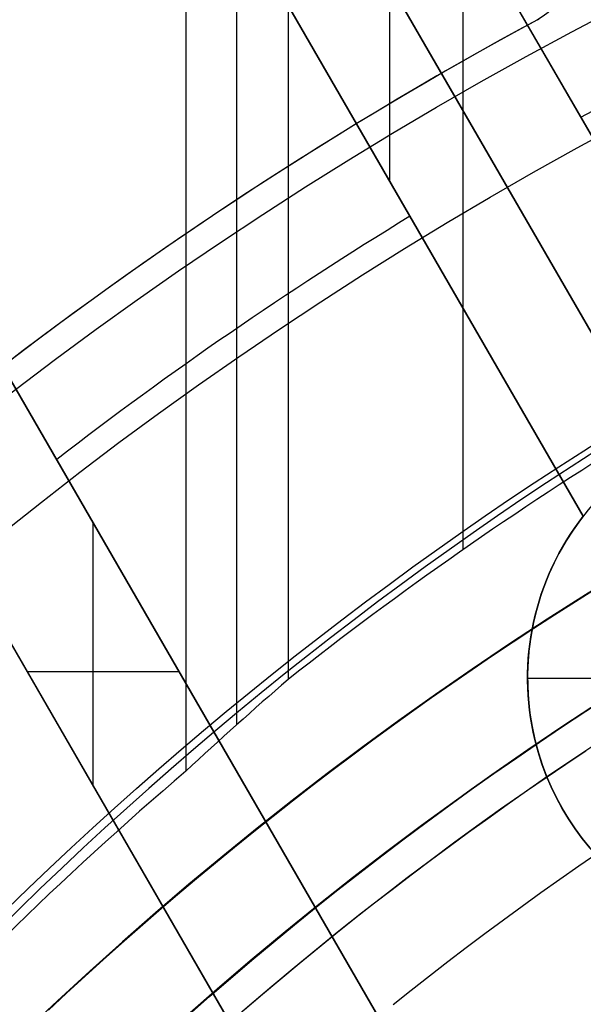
# Model space of a CAD drawing. Extents: x 19499 to 20475, y -6718 to -5871.
# Tile 32 of 60: x 19950 to 19958, y -6362 to -6347. Entities that reach past the tile are written whole.
import ezdxf

# ---------------------------------------------------------------- set-up
doc = ezdxf.new("R2010")
doc.units = 0
doc.layers.get('0').update_dxf_attribs({"linetype": 'CONTINUOUS'})
doc.layers.add('BLANCO_METALICO', color=7, linetype='CONTINUOUS')
doc.layers.add('COLOR', color=7, linetype='CONTINUOUS')

msp = doc.modelspace()

# ---------------------------------------------------------------- linework, layer by layer
for p, q in [((19952.34196950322, -5871.438871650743, 56.29548337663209), (19952.34196949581, -6358.773245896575, 56.29548337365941)), ((19953.11859074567, -6358.063042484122, 56.71842685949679), (19953.11859074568, -5871.438871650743, 56.71842685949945)), ((19953.89521199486, -5871.438871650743, 57.1413703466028), (19953.89521198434, -6357.380755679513, 57.14137034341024)), ((19956.55464979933, -6355.406475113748, 57.51170359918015), (19956.55464979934, -5871.438871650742, 57.5117035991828)), ((19961.87569657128, -6357.953856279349, 103.091743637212), (19951.37006307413, -6339.757565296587, 89.0558051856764)), ((19951.50603042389, -6339.993067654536, 88.12500292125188), (19960.93014173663, -6356.316107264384, 88.12500292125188))]:
    msp.add_line(p, q)
at = {"extrusion": (-0.2249510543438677, -1.11795451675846e-14, 0.9743700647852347)}
msp.add_lwpolyline([(6360.200023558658, 19552.36882843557), (6359.724608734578, 19552.03371077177), (6359.251445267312, 19551.69451949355), (6358.780582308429, 19551.35127798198), (6358.31206871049, 19551.00401044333), (6357.845953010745, 19550.65274190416), (6357.382283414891, 19550.29749820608), (6356.921107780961, 19549.93830600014), (6356.462473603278, 19549.5751927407), (6356.006427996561, 19549.208186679), (6355.553017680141, 19548.83731685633), (6355.102288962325, 19548.46261309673), (6354.654287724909, 19548.08410599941), (6354.209059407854, 19547.7018269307), (6353.766648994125, 19547.31580801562), (6353.327100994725, 19546.92608212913), (6352.890459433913, 19546.53268288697), (6352.456767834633, 19546.13564463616), (6352.026069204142, 19545.73500244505), (6351.598406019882, 19545.33079209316), (6351.173820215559, 19544.92305006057), (6350.752353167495, 19544.51181351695), (6350.334045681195, 19544.09712031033), (6349.918937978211, 19543.67900895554), (6349.507069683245, 19543.25751862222), (6349.098479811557, 19542.83268912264), (6348.693206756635, 19542.40456089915), (6348.291288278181, 19541.97317501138), (6347.892761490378, 19541.53857312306), (6347.497662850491, 19541.10079748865), (6347.106028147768, 19540.6598909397), (6346.717892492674, 19540.21589687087), (6346.333290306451, 19539.76885922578), (6345.952255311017, 19539.31882248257), (6345.574820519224, 19538.86583163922), (6345.20101822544, 19538.4099321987), (6344.830879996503, 19537.95117015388), (6344.464436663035, 19537.48959197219), (6344.101718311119, 19537.02524458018), (6343.742754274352, 19536.55817534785), (6343.387573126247, 19536.08843207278), (6343.036202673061, 19535.61606296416), (6342.688669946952, 19535.14111662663), (6342.345001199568, 19534.66364204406), (6342.005221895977, 19534.18368856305), (6341.669356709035, 19533.70130587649), (6341.33742951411, 19533.21654400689), (6341.009463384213, 19532.72945328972), (6340.685480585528, 19532.24008435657), (6340.365502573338, 19531.7484881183), (6340.049549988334, 19531.25471574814), (6339.737642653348, 19530.75881866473), (6339.429799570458, 19530.26084851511), (6339.1260389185, 19529.76085715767), (6338.826378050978, 19529.25889664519), (6338.530833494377, 19528.75501920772), (6338.239420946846, 19528.24927723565), (6337.952155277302, 19527.74172326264), (6337.669050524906, 19527.23240994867), (6337.390119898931, 19526.72139006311), (6337.115375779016, 19526.2087164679), (6336.844829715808, 19525.69444210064), (6336.578492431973, 19525.17861995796), (6336.31637382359, 19524.66130307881), (6336.058482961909, 19524.14254452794), (6335.804828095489, 19523.62239737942), (6335.555416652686, 19523.10091470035), (6335.310255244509, 19522.5781495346), (6335.069349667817, 19522.0541548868), (6334.832704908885, 19521.52898370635), (6334.600325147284, 19521.00268887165), (6334.372213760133, 19520.4753231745), (6334.148373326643, 19519.94693930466), (6333.928805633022, 19519.41758983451), (6333.713511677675, 19518.88732720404), (6333.502491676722, 19518.35620370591), (6333.295745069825, 19517.82427147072), (6333.093270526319, 19517.29158245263), (6332.895065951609, 19516.75818841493), (6332.701128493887, 19516.22414091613), (6332.511454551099, 19515.68949129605), (6332.326039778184, 19515.15429066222), (6332.144879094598, 19514.61858987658), (6331.967966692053, 19514.08243954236), (6331.795296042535, 19513.54588999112), (6331.626859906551, 19513.00899127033), (6331.462650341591, 19512.47179313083), (6331.302658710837, 19511.93434501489), (6331.146875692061, 19511.39669604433), (6330.995291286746, 19510.85889500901), (6330.847894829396, 19510.32099035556), (6330.70467499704, 19509.78303017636), (6330.565619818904, 19509.24506219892), (6330.430716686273, 19508.70713377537), (6330.299952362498, 19508.1692918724), (6330.173312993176, 19507.6315830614), (6330.050784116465, 19507.09405350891), (6329.932350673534, 19506.55674896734), (6329.817997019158, 19506.01971476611), (6329.70770693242, 19505.48299580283), (6329.601463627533, 19504.94663653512), (6329.499249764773, 19504.41068097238), (6329.401047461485, 19503.87517266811), (6329.306838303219, 19503.34015471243), (6329.216603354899, 19502.80566972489), (6329.130323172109, 19502.27175984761), (6329.047977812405, 19501.73846673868), (6328.969546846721, 19501.20583156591), (6328.895009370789, 19500.67389500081), (6328.824344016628, 19500.14269721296), (6328.757528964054, 19499.61227786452), (6328.694541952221, 19499.0826761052), (6328.635360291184, 19498.5539305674), (6328.579960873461, 19498.02607936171), (6328.528320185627, 19497.49916007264), (6328.480414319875, 19496.97320975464), (6328.436218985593, 19496.44826492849), (6328.39570952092, 19495.9243615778), (6328.358860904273, 19495.40153514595), (6328.325647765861, 19494.87982053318), (6328.296044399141, 19494.35925209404), (6328.270024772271, 19493.83986363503), (6328.247562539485, 19493.32168841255), (6328.228631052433, 19492.80475913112), (6328.213203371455, 19492.28910794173), (6328.201252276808, 19491.77476644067), (6328.192750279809, 19491.26176566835), (6328.187669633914, 19490.75013610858), (6328.185982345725, 19490.23990768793), (6328.187729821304, 19489.7206589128), (6328.192992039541, 19489.1999596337), (6328.201798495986, 19488.67784140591), (6328.214178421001, 19488.15433638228), (6328.23016076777, 19487.62947731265), (6328.249774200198, 19487.10329754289), (6328.273047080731, 19486.57583101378), (6328.300007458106, 19486.0471122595), (6328.330683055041, 19485.51717640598), (6328.36510125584, 19484.98605916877), (6328.403289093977, 19484.45379685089), (6328.445273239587, 19483.9204263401), (6328.491079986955, 19483.38598510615), (6328.540735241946, 19482.85051119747), (6328.594264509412, 19482.31404323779), (6328.651692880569, 19481.77662042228), (6328.713045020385, 19481.23828251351), (6328.778345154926, 19480.69906983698), (6328.847617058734, 19480.15902327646), (6328.920884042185, 19479.61818426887), (6328.998168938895, 19479.076594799), (6329.079494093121, 19478.53429739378), (6329.164881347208, 19477.99133511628), (6329.254352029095, 19477.44775155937), (6329.347926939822, 19476.90359083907), (6329.445626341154, 19476.35889758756), (6329.547469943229, 19475.81371694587), (6329.653476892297, 19475.2680945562), (6329.763665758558, 19474.72207655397), (6329.87805452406, 19474.17570955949), (6329.996660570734, 19473.62904066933), (6330.119500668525, 19473.08211744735), (6330.24659096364, 19472.53498791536), (6330.377946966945, 19471.98770054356), (6330.513583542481, 19471.44030424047), (6330.653514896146, 19470.89284834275), (6330.797754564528, 19470.34538260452), (6330.946315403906, 19469.79795718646), (6331.099209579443, 19469.25062264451), (6331.256448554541, 19468.70342991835), (6331.418043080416, 19468.15643031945), (6331.584003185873, 19467.60967551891), (6331.754338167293, 19467.06321753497), (6331.929056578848, 19466.51710872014), (6332.108166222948, 19465.97140174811), (6332.291674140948, 19465.42614960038), (6332.479586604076, 19464.8814055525), (6332.671909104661, 19464.33722316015), (6332.868646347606, 19463.79365624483), (6333.069802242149, 19463.25075887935), (6333.275379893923, 19462.70858537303), (6333.48538159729, 19462.16719025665), (6333.699808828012, 19461.62662826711), (6333.918662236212, 19461.08695433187), (6334.141941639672, 19460.54822355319), (6334.369646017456, 19460.01049119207), (6334.601773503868, 19459.47381265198), (6334.83832138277, 19458.93824346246), (6335.079286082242, 19458.40383926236), (6335.324663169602, 19457.87065578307), (6335.574447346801, 19457.33874883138), (6335.828632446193, 19456.8081742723), (6336.087211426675, 19456.27898801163), (6336.350176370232, 19455.75124597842), (6336.617518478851, 19455.22500410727), (6336.889228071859, 19454.70031832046), (6337.165294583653, 19454.17724451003), (6337.445706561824, 19453.65583851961), (6337.730451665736, 19453.13615612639), (6338.019516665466, 19452.61825302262), (6338.31288744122, 19452.10218479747), (6338.610548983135, 19451.58800691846), (6338.912485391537, 19451.07577471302), (6339.218679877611, 19450.56554334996), (6339.529114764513, 19450.05736782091), (6339.843771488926, 19449.55130292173), (6340.162630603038, 19449.04740323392), (6340.485671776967, 19448.54572310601), (6340.812873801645, 19448.04631663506), (6341.144214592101, 19447.54923764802), (6341.479671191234, 19447.05453968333), (6341.819219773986, 19446.56227597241), (6342.16283565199, 19446.07249942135), (6342.510493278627, 19445.58526259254), (6342.862166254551, 19445.10061768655), (6343.217827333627, 19444.618616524), (6343.577448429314, 19444.13931052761), (6343.941000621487, 19443.66275070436), (6344.30845416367, 19443.18898762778), (6344.679778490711, 19442.71807142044), (6345.054942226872, 19442.25005173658), (6345.433913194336, 19441.78497774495), (6345.816658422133, 19441.3228981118), (6346.203144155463, 19440.8638609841), (6346.593335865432, 19440.40791397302), (6346.987198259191, 19439.95510413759), (6347.384695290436, 19439.50547796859), (6347.785790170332, 19439.05908137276), (6348.190445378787, 19438.61595965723), (6348.598622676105, 19438.17615751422), (6349.010283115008, 19437.73971900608), (6349.42538705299, 19437.30668755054), (6349.843894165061, 19436.87710590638), (6350.265763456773, 19436.45101615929), (6350.690953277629, 19436.0284597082), (6351.119421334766, 19435.60947725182), (6351.55112470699, 19435.1941087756), (6351.986019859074, 19434.78239353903), (6352.42406265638, 19434.37437006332), (6352.865208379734, 19433.97007611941), (6353.30941174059, 19433.56954871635), (6353.756626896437, 19433.17282409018), (6354.206807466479, 19432.77993769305), (6354.659906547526, 19432.39092418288), (6355.115876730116, 19432.0058174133), (6355.574670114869, 19431.62465042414), (6356.036238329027, 19431.24745543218), (6356.500532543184, 19430.87426382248), (6356.967503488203, 19430.50510614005), (6357.437101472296, 19430.14001208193), (6357.909276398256, 19429.77901048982), (6358.383977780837, 19429.422129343), (6358.861154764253, 19429.06939575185), (6359.340756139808, 19428.72083595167), (6359.822730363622, 19428.37647529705), (6360.307025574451, 19428.03633825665), (6360.793589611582, 19427.70044840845), (6361.282370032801, 19427.3688284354)], dxfattribs=at)
at = {"extrusion": (-0.2249510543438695, -3.015203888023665e-14, 0.9743700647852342)}
msp.add_lwpolyline([(6359.442406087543, 19427.36882843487), (6358.976475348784, 19427.70615198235), (6358.51281594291, 19428.04741172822), (6358.051474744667, 19428.39258390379), (6357.592498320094, 19428.74164396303), (6357.13593291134, 19429.0945665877), (6356.681824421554, 19429.45132569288), (6356.230218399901, 19429.81189443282), (6355.781160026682, 19430.17624520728), (6355.334694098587, 19430.54434966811), (6354.890865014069, 19430.91617872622), (6354.449716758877, 19431.291702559), (6354.011292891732, 19431.67089061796), (6353.57563653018, 19432.05371163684), (6353.14279033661, 19432.44013363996), (6352.71279650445, 19432.83012395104), (6352.285696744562, 19433.22364920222), (6351.861532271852, 19433.62067534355), (6351.440343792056, 19434.02116765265), (6351.022171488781, 19434.42509074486), (6350.607055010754, 19434.83240858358), (6350.195033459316, 19435.24308449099), (6349.786145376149, 19435.65708115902), (6349.380428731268, 19436.07436066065), (6348.977920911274, 19436.49488446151), (6348.578658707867, 19436.91861343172), (6348.182678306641, 19437.34550785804), (6347.790015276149, 19437.77552745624), (6347.400704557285, 19438.20863138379), (6347.014780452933, 19438.64477825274), (6346.632276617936, 19439.0839261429), (6346.253226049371, 19439.52603261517), (6345.877661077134, 19439.97105472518), (6345.505613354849, 19440.41894903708), (6345.137113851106, 19440.8696716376), (6344.772192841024, 19441.32317815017), (6344.410879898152, 19441.77942374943), (6344.05320388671, 19442.23836317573), (6343.699192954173, 19442.69995074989), (6343.348874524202, 19443.1641403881), (6343.002275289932, 19443.63088561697), (6342.659421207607, 19444.10013958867), (6342.320337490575, 19444.57185509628), (6341.985048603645, 19445.04598458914), (6341.653578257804, 19445.52248018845), (6341.325949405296, 19446.00129370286), (6341.002184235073, 19446.4823766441), (6340.682304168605, 19446.96568024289), (6340.366329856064, 19447.45115546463), (6340.054281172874, 19447.93875302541), (6339.746177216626, 19448.42842340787), (6339.442036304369, 19448.92011687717), (6339.141875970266, 19449.41378349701), (6338.845712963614, 19449.90937314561), (6338.553563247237, 19450.40683553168), (6338.265441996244, 19450.90612021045), (6337.981363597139, 19451.40717659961), (6337.701341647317, 19451.90995399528), (6337.4253889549, 19452.41440158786), (6337.153517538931, 19452.92046847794), (6336.885738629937, 19453.42810369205), (6336.622062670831, 19453.93725619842), (6336.362499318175, 19454.44787492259), (6336.107057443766, 19454.95990876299), (6335.855745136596, 19455.47330660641), (6335.608569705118, 19455.98801734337), (6335.365537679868, 19456.50398988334), (6335.126654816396, 19457.02117316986), (6334.891926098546, 19457.53951619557), (6334.661355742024, 19458.05896801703), (6334.434947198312, 19458.57947776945), (6334.212703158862, 19459.10099468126), (6333.994625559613, 19459.62346808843), (6333.780715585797, 19460.14684744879), (6333.57097367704, 19460.67108235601), (6333.365399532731, 19461.19612255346), (6333.163992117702, 19461.72191794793), (6332.96674966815, 19462.24841862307), (6332.773669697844, 19462.77557485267), (6332.58474900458, 19463.30333711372), (6332.399983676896, 19463.83165609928), (6332.219369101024, 19464.36048273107), (6332.042899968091, 19464.88976817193), (6331.870570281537, 19465.41946383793), (6331.702373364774, 19465.94952141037), (6331.538301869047, 19466.47989284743), (6331.378347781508, 19467.01053039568), (6331.222502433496, 19467.54138660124), (6331.070756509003, 19468.07241432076), (6330.923100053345, 19468.60356673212), (6330.779522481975, 19469.13479734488), (6330.640012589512, 19469.66606001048), (6330.504558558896, 19470.19730893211), (6330.373147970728, 19470.72849867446), (6330.245767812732, 19471.25958417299), (6330.122404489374, 19471.79052074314), (6330.003043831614, 19472.32126408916), (6329.887671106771, 19472.85177031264), (6329.776271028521, 19473.38199592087), (6329.668827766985, 19473.91189783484), (6329.565324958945, 19474.44143339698), (6329.465745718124, 19474.97056037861), (6329.370072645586, 19475.49923698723), (6329.278287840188, 19476.02742187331), (6329.190372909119, 19476.55507413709), (6329.1063089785, 19477.08215333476), (6329.026076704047, 19477.60861948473), (6328.949656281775, 19478.13443307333), (6328.87702745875, 19478.65955506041), (6328.80816954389, 19479.18394688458), (6328.743061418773, 19479.70757046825), (6328.681681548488, 19480.2303882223), (6328.624007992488, 19480.75236305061), (6328.570018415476, 19481.27345835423), (6328.51969009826, 19481.79363803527), (6328.472999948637, 19482.31286650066), (6328.429924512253, 19482.83110866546), (6328.390439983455, 19483.34832995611), (6328.354522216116, 19483.86449631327), (6328.322146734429, 19484.37957419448), (6328.293288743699, 19484.89353057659), (6328.267923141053, 19485.40633295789), (6328.246024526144, 19485.91794936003), (6328.227567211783, 19486.42834832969), (6328.212525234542, 19486.93749894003), (6328.20087236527, 19487.44537079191), (6328.19258211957, 19487.95193401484), (6328.187627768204, 19488.45715926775), (6328.185982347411, 19488.96101773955), (6328.187775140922, 19489.48695627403), (6328.193174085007, 19490.0143824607), (6328.202209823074, 19490.54326349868), (6328.214912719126, 19491.07356595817), (6328.231312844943, 19491.60525578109), (6328.251439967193, 19492.1382982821), (6328.275323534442, 19492.67265814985), (6328.302992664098, 19493.2082994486), (6328.334476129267, 19493.74518562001), (6328.369802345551, 19494.28327948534), (6328.408999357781, 19494.82254324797), (6328.452094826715, 19495.36293849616), (6328.499116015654, 19495.90442620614), (6328.550089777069, 19496.44696674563), (6328.605042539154, 19496.99051987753), (6328.664000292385, 19497.53504476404), (6328.726988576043, 19498.08049997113), (6328.794032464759, 19498.62684347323), (6328.865156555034, 19499.17403265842), (6328.94038495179, 19499.72202433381), (6329.01974125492, 19500.27077473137), (6329.10324854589, 19500.82023951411), (6329.190929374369, 19501.37037378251), (6329.282805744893, 19501.92113208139), (6329.378899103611, 19502.47246840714), (6329.479230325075, 19503.02433621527), (6329.583819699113, 19503.57668842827), (6329.692686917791, 19504.12947744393), (6329.805851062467, 19504.68265514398), (6329.923330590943, 19505.23617290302), (6330.045143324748, 19505.78998159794), (6330.171306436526, 19506.34403161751), (6330.301836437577, 19506.89827287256), (6330.436749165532, 19507.45265480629), (6330.57605977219, 19508.0071264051), (6330.719782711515, 19508.56163620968), (6330.867931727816, 19509.11613232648), (6331.020519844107, 19509.67056243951), (6331.177559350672, 19510.22487382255), (6331.339061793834, 19510.77901335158), (6331.505037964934, 19511.33292751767), (6331.675497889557, 19511.88656244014), (6331.85045081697, 19512.43986388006), (6332.029905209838, 19512.99277725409), (6332.213868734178, 19513.54524764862), (6332.402348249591, 19514.09721983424), (6332.595349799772, 19514.64863828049), (6332.792878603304, 19515.19944717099), (6332.994939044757, 19515.74959041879), (6333.201534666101, 19516.29901168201), (6333.412668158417, 19516.84765437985), (6333.62834135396, 19517.39546170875), (6333.848555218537, 19517.94237665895), (6334.073309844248, 19518.4883420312), (6334.302604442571, 19519.03330045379), (6334.536437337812, 19519.57719439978), (6334.774805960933, 19520.11996620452), (6335.017706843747, 19520.66155808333), (6335.265135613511, 19521.20191214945), (6335.517086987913, 19521.74097043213), (6335.773554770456, 19522.27867489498), (6336.034531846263, 19522.81496745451), (6336.30001017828, 19523.34978999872), (6336.569980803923, 19523.88308440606), (6336.844433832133, 19524.4147925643), (6337.123358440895, 19524.94485638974), (6337.406742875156, 19525.47321784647), (6337.694574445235, 19525.99981896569), (6337.986839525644, 19526.5246018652), (6338.283523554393, 19527.047508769), (6338.584611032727, 19527.56848202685), (6338.890085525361, 19528.08746413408), (6339.199929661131, 19528.60439775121), (6339.514125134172, 19529.11922572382), (6339.832652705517, 19529.63189110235), (6340.1554922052, 19530.14233716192), (6340.482622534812, 19530.6505074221), (6340.814021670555, 19531.15634566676), (6341.14966666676, 19531.6597959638), (6341.489533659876, 19532.16080268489), (6341.833597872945, 19532.6593105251), (6342.181833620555, 19533.15526452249), (6342.534214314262, 19533.64861007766), (6342.890712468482, 19534.13929297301), (6343.251299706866, 19534.62725939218), (6343.615946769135, 19535.11245593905), (6343.984623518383, 19535.59482965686), (6344.357298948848, 19536.07432804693), (6344.733941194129, 19536.55089908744), (6345.114517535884, 19537.02449125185), (6345.498994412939, 19537.49505352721), (6345.887337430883, 19537.96253543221), (6346.279511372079, 19538.42688703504), (6346.67548020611, 19538.888058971), (6347.075207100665, 19539.34600245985), (6347.47865443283, 19539.80066932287), (6347.885783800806, 19540.25201199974), (6348.29655603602, 19540.69998356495), (6348.710931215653, 19541.14453774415), (6349.128868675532, 19541.58562892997), (6349.550327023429, 19542.02321219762), (6349.975264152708, 19542.45724332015), (6350.403637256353, 19542.88767878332), (6350.835402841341, 19543.31447580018), (6351.270516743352, 19543.73759232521), (6351.708934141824, 19544.15698706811), (6352.150609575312, 19544.57261950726), (6352.595496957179, 19544.98444990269), (6353.043549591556, 19545.39243930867), (6353.494720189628, 19545.79654958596), (6353.948960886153, 19546.19674341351), (6354.406223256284, 19546.59298429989), (6354.866458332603, 19546.98523659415), (6355.329616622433, 19547.37346549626), (6355.795648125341, 19547.7576370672), (6356.26450235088, 19548.13771823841), (6356.736128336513, 19548.51367682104), (6357.210474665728, 19548.88548151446), (6357.687489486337, 19549.25310191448), (6358.167120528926, 19549.61650852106), (6358.649315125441, 19549.97567274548), (6359.134020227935, 19550.33056691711), (6359.621182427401, 19550.68116428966), (6360.110747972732, 19551.02743904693), (6360.602662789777, 19551.36936630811), (6361.09687250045, 19551.70692213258), (6361.593322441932, 19552.04008352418), (6362.091957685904, 19552.36882843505)], dxfattribs=at)
at = {"extrusion": (-0.22495105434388, -7.42592876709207e-14, 0.9743700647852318)}
msp.add_lwpolyline([(6365.65021169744, 19427.3688284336), (6365.139662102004, 19427.67779683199), (6364.631116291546, 19427.99146154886), (6364.124634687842, 19428.30980361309), (6363.620277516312, 19428.63280297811), (6363.1181047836, 19428.96043852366), (6362.618176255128, 19429.2926880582), (6362.120551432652, 19429.62952832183), (6361.625289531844, 19429.97093498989), (6361.132449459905, 19430.31688267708), (6360.642089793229, 19430.66734494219), (6360.154268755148, 19431.02229429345), (6359.669044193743, 19431.38170219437), (6359.186473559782, 19431.74553907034), (6358.706613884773, 19432.11377431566), (6358.229521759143, 19432.48637630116), (6357.755253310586, 19432.86331238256), (6357.283864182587, 19433.2445489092), (6356.81540951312, 19433.63005123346), (6356.349943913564, 19434.01978372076), (6355.887521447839, 19434.41370976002), (6355.428195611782, 19434.81179177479), (6354.97201931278, 19435.21399123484), (6354.519044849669, 19435.62026866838), (6354.069323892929, 19436.03058367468), (6353.622907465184, 19436.4448949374), (6353.179845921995, 19436.86316023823), (6352.740188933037, 19437.2853364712), (6352.303985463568, 19437.71137965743), (6351.871283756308, 19438.14124496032), (6351.442131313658, 19438.57488670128), (6351.016574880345, 19439.01225837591), (6350.594660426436, 19439.45331267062), (6350.176433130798, 19439.89800147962), (6349.761937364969, 19440.34627592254), (6349.351216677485, 19440.79808636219), (6348.944313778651, 19441.25338242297), (6348.541270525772, 19441.71211300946), (6348.142127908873, 19442.17422632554), (6347.746926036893, 19442.63966989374), (6347.355704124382, 19443.10839057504), (6346.968500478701, 19443.58033458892), (6346.585352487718, 19444.05544753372), (6346.206296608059, 19444.53367440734), (6345.83136835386, 19445.01495962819), (6345.460602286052, 19445.49924705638), (6345.094032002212, 19445.98648001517), (6344.731690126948, 19446.47660131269), (6344.37360830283, 19446.96955326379), (6344.019817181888, 19447.4652777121), (6343.670346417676, 19447.96371605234), (6343.32522465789, 19448.46480925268), (6342.984479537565, 19448.96849787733), (6342.648137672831, 19449.47472210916), (6342.316224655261, 19449.98342177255), (6341.988765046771, 19450.49453635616), (6341.665782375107, 19451.00800503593), (6341.34729912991, 19451.52376669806), (6341.033336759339, 19452.04175996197), (6340.723915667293, 19452.5619232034), (6340.419055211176, 19453.08419457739), (6340.118773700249, 19453.60851204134), (6339.823088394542, 19454.13481337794), (6339.53201550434, 19454.66303621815), (6339.245570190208, 19455.19311806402), (6338.963766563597, 19455.72499631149), (6338.686617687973, 19456.25860827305), (6338.41413558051, 19456.7938912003), (6338.146331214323, 19457.33078230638), (6337.883214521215, 19457.86921878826), (6337.624794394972, 19458.40913784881), (6337.371078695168, 19458.9504767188), (6337.122074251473, 19459.4931726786), (6336.877786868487, 19460.03716307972), (6336.638221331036, 19460.58238536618), (6336.403381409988, 19461.1287770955), (6336.173269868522, 19461.67627595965), (6335.947888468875, 19462.22481980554), (6335.727237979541, 19462.77434665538), (6335.511318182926, 19463.32479472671), (6335.300127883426, 19463.87610245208), (6335.093664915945, 19464.42820849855), (6334.891926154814, 19464.98105178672), (6334.694907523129, 19465.5345715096), (6334.502604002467, 19466.088707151), (6334.315009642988, 19466.64339850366), (6334.132117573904, 19467.198585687), (6333.95392001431, 19467.75420916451), (6333.780408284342, 19468.31020976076), (6333.611572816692, 19468.86652867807), (6333.447403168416, 19469.42310751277), (6333.28788803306, 19469.97988827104), (6333.133015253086, 19470.53681338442), (6332.982771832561, 19471.09382572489), (6332.837143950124, 19471.6508686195), (6332.696116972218, 19472.20788586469), (6332.559675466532, 19472.76482174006), (6332.427803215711, 19473.32162102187), (6332.300483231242, 19473.87822899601), (6332.177697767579, 19474.43459147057), (6332.05942833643, 19474.99065478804), (6331.945655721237, 19475.54636583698), (6331.836359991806, 19476.10167206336), (6331.731520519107, 19476.65652148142), (6331.631115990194, 19477.2108626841), (6331.535124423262, 19477.76464485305), (6331.443523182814, 19478.31781776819), (6331.356288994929, 19478.87033181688), (6331.273397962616, 19479.42213800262), (6331.194825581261, 19479.97318795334), (6331.120546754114, 19480.52343392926), (6331.05053580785, 19481.07282883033), (6330.984766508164, 19481.62132620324), (6330.923212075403, 19482.16888024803), (6330.865845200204, 19482.71544582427), (6330.81263805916, 19483.26097845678), (6330.76356233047, 19483.80543434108), (6330.718589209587, 19484.34877034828), (6330.677689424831, 19484.89094402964), (6330.640833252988, 19485.43191362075), (6330.607990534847, 19485.97163804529), (6330.579130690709, 19486.5100769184), (6330.554222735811, 19487.04719054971), (6330.533235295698, 19487.58293994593), (6330.516136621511, 19488.11728681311), (6330.502894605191, 19488.65019355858), (6330.493476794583, 19489.18162329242), (6330.487850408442, 19489.71153982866), (6330.48598235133, 19490.23990768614), (6330.487781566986, 19490.75844860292), (6330.493200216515, 19491.27848183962), (6330.502269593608, 19491.79997387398), (6330.515020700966, 19492.32289052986), (6330.531484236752, 19492.84719697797), (6330.551690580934, 19493.3728577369), (6330.575669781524, 19493.89983667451), (6330.603451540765, 19494.42809700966), (6330.635065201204, 19494.95760131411), (6330.670539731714, 19495.48831151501), (6330.709903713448, 19496.02018889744), (6330.753185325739, 19496.55319410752), (6330.800412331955, 19497.08728715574), (6330.851612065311, 19497.62242742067), (6330.906811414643, 19498.158573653), (6330.966036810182, 19498.69568398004), (6331.029314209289, 19499.23371591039), (6331.096669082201, 19499.77262633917), (6331.168126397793, 19500.3123715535), (6331.243710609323, 19500.85290723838), (6331.323445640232, 19501.39418848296), (6331.407354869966, 19501.93616978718), (6331.495461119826, 19502.47880506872), (6331.587786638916, 19503.0220476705), (6331.684353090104, 19503.56585036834), (6331.7851815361, 19504.11016537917), (6331.890292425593, 19504.65494436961), (6331.999705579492, 19505.20013846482), (6332.113440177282, 19505.74569825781), (6332.231514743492, 19506.29157381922), (6332.353947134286, 19506.83771470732), (6332.48075452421, 19507.38406997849), (6332.611953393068, 19507.93058819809), (6332.747559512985, 19508.47721745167), (6332.887587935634, 19509.02390535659), (6333.032052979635, 19509.570599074), (6333.180968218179, 19510.11724532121), (6333.334346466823, 19510.66379038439), (6333.492199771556, 19511.21018013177), (6333.65453939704, 19511.75636002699), (6333.821375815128, 19512.30227514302), (6333.99271869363, 19512.84787017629), (6334.168576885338, 19513.39308946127), (6334.348958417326, 19513.93787698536), (6334.53387048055, 19514.48217640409), (6334.723319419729, 19515.02593105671), (6334.917310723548, 19515.56908398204), (6335.115849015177, 19516.11157793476), (6335.318938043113, 19516.65335540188), (6335.526580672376, 19517.19435861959), (6335.738778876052, 19517.73452959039), (6335.955533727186, 19518.27381010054), (6336.176845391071, 19518.81214173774), (6336.402713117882, 19519.34946590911), (6336.633135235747, 19519.88572385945), (6336.868109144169, 19520.42085668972), (6337.107631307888, 19520.95480537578), (6337.351697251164, 19521.48751078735), (6337.600301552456, 19522.01891370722), (6337.853437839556, 19522.54895485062), (6338.111098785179, 19523.07757488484), (6338.373276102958, 19523.60471444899), (6338.639960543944, 19524.13031417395), (6338.911141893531, 19524.65431470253), (6339.186808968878, 19525.17665670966), (6339.466949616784, 19525.69728092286), (6339.751550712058, 19526.21612814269), (6340.040598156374, 19526.73313926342), (6340.334076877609, 19527.24825529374), (6340.631970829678, 19527.76141737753), (6340.934262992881, 19528.27256681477), (6341.240935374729, 19528.78164508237), (6341.551969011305, 19529.28859385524), (6341.867343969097, 19529.79335502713), (6342.187039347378, 19530.2958707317), (6342.51103328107, 19530.7960833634), (6342.839302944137, 19531.29393559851), (6343.171824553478, 19531.78937041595), (6343.508573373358, 19532.28233111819), (6343.849523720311, 19532.77276135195), (6344.194648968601, 19533.26060512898), (6344.543921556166, 19533.74580684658), (6344.897312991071, 19534.22831130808), (6345.254793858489, 19534.70806374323), (6345.61633382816, 19535.18500982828), (6345.981901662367, 19535.65909570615), (6346.351465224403, 19536.13026800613), (6346.724991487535, 19536.59847386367), (6347.102446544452, 19537.06366093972), (6347.483795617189, 19537.52577744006), (6347.869003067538, 19537.98477213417), (6348.258032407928, 19538.44059437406), (6348.650846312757, 19538.89319411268), (6349.047406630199, 19539.34252192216), (6349.447674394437, 19539.78852901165), (6349.851609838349, 19540.23116724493), (6350.259172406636, 19540.67038915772), (6350.670320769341, 19541.10614797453), (6351.085012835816, 19541.5383976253), (6351.503205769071, 19541.96709276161), (6351.924856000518, 19542.39218877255), (6352.3499192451, 19542.81364180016), (6352.778350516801, 19543.23140875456), (6353.210104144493, 19543.64544732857), (6353.645133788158, 19544.05571601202), (6354.083392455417, 19544.46217410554), (6354.524832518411, 19544.86478173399), (6354.96940573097, 19545.26349985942), (6355.417063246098, 19545.65829029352), (6355.867755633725, 19546.04911570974), (6356.32143289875, 19546.4359396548), (6356.77804449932, 19546.81872655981), (6357.237539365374, 19547.1974417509), (6357.699865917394, 19547.5720514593), (6358.164972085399, 19547.94252283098), (6358.632805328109, 19548.30882393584), (6359.103312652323, 19548.67092377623), (6359.576440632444, 19549.02879229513), (6360.052135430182, 19549.3824003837), (6360.530342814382, 19549.73171988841), (6361.011008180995, 19550.07672361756), (6361.49407657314, 19550.4173853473), (6361.979492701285, 19550.7536798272), (6362.467200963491, 19551.08558278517), (6362.957145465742, 19551.41307093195), (6363.449270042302, 19551.73612196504), (6363.943518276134, 19552.05471457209), (6364.439833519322, 19552.36882843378)], dxfattribs=at)
at = {"extrusion": (-0.2249510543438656, 5.193090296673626e-14, 0.9743700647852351)}
msp.add_lwpolyline([(6365.957210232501, 19552.0150576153), (6365.443096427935, 19551.70746831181), (6364.93096886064, 19551.39512772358), (6364.420888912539, 19551.07805444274), (6363.912917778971, 19550.75626815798), (6363.40711644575, 19550.42978965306), (6362.903545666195, 19550.09864080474), (6362.402265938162, 19549.76284458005), (6361.903337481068, 19549.42242503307), (6361.406820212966, 19549.07740730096), (6360.912773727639, 19548.72781759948), (6360.421257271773, 19548.37368321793), (6359.932329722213, 19548.01503251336), (6359.446049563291, 19547.65189490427), (6358.962474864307, 19547.28430086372), (6358.481663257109, 19546.91228191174), (6358.003671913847, 19546.53587060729), (6357.52855752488, 19546.15510053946), (6357.056376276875, 19545.77000631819), (6356.587183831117, 19545.38062356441), (6356.121035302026, 19544.98698889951), (6355.657985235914, 19544.58913993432), (6355.198087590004, 19544.18711525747), (6354.74139571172, 19543.78095442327), (6354.287962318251, 19543.37069793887), (6353.837839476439, 19542.95638725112), (6353.391078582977, 19542.53806473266), (6352.947730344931, 19542.11577366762), (6352.507844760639, 19541.68955823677), (6352.071471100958, 19541.25946350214), (6351.638657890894, 19540.82553539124), (6351.209452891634, 19540.38782068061), (6350.783903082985, 19539.94636697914), (6350.362054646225, 19539.50122271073), (6349.943952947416, 19539.05243709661), (6349.52964252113, 19538.60006013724), (6349.119167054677, 19538.14414259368), (6348.712569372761, 19537.68473596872), (6348.309891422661, 19537.2218924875), (6347.911174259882, 19536.7556650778), (6347.516458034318, 19536.28610734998), (6347.125781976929, 19535.81327357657), (6346.739184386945, 19535.33721867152), (6346.356702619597, 19534.85799816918), (6345.978373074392, 19534.37566820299), (6345.604231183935, 19533.89028548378), (6345.234311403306, 19533.40190727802), (6344.8686472, 19532.91059138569), (6344.507271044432, 19532.41639611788), (6344.150214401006, 19531.91938027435), (6343.797507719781, 19531.41960312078), (6343.449180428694, 19530.9171243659), (6343.105260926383, 19530.41200413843), (6342.765776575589, 19529.90430296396), (6342.430753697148, 19529.39408174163), (6342.100217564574, 19528.88140172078), (6341.774192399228, 19528.36632447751), (6341.452701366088, 19527.84891189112), (6341.135766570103, 19527.32922612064), (6340.823409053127, 19526.80732958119), (6340.515648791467, 19526.28328492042), (6340.212504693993, 19525.75715499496), (6339.913994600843, 19525.22900284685), (6339.620135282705, 19524.69889168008), (6339.330942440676, 19524.16688483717), (6339.046430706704, 19523.6330457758), (6338.766613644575, 19523.0974380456), (6338.49150375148, 19522.56012526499), (6338.221112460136, 19522.02117109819), (6337.955450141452, 19521.4806392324), (6337.694526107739, 19520.93859335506), (6337.438348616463, 19520.39509713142), (6337.186924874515, 19519.85021418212), (6336.94026104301, 19519.3040080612), (6336.69836224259, 19518.75654223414), (6336.461232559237, 19518.2078800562), (6336.228875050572, 19517.65808475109), (6336.001291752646, 19517.10721938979), (6335.778483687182, 19516.55534686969), (6335.560450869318, 19516.00252989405), (6335.347192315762, 19515.4488309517), (6335.138706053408, 19514.89431229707), (6334.934989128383, 19514.33903593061), (6334.7360376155, 19513.78306357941), (6334.541846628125, 19513.22645667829), (6334.352410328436, 19512.66927635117), (6334.167721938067, 19512.11158339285), (6333.987773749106, 19511.55343825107), (6333.812557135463, 19510.99490100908), (6333.642062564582, 19510.43603136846), (6333.476279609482, 19509.87688863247), (6333.315196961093, 19509.31753168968), (6333.158802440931, 19508.75801899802), (6333.007083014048, 19508.19840856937), (6332.860024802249, 19507.6387579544), (6332.717613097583, 19507.07912422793), (6332.579832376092, 19506.51956397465), (6332.446666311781, 19505.96013327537), (6332.318097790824, 19505.40088769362), (6332.194108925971, 19504.84188226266), (6332.074681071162, 19504.28317147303), (6331.959794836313, 19503.72480926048), (6331.849430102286, 19503.1668489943), (6331.743566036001, 19502.60934346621), (6331.642181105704, 19502.05234487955), (6331.545253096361, 19501.49590483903), (6331.452759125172, 19500.94007434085), (6331.364675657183, 19500.38490376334), (6331.280978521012, 19499.83044285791), (6331.20164292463, 19499.27674074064), (6331.126643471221, 19498.72384588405), (6331.055954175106, 19498.17180610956), (6330.989548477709, 19497.62066858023), (6330.927399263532, 19497.07047979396), (6330.869478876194, 19496.52128557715), (6330.815759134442, 19495.97313107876), (6330.766211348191, 19495.4260607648), (6330.720806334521, 19494.88011841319), (6330.67951443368, 19494.33534710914), (6330.642305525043, 19493.79178924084), (6330.609149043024, 19493.24948649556), (6330.580013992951, 19492.70847985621), (6330.554868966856, 19492.16880959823), (6330.533682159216, 19491.63051528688), (6330.516421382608, 19491.09363577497), (6330.503054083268, 19490.55820920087), (6330.493547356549, 19490.02427298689), (6330.487867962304, 19489.49186383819), (6330.485982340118, 19488.96101774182), (6330.487734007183, 19488.44937446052), (6330.493009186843, 19487.93627781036), (6330.501837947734, 19487.4217599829), (6330.514250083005, 19486.90585378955), (6330.530275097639, 19486.38859266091), (6330.549942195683, 19485.87001064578), (6330.573280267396, 19485.35014240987), (6330.600317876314, 19484.8290232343), (6330.631083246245, 19484.30668901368), (6330.665604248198, 19483.78317625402), (6330.703908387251, 19483.25852207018), (6330.746022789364, 19482.73276418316), (6330.791974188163, 19482.20594091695), (6330.841788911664, 19481.67809119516), (6330.895492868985, 19481.14925453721), (6330.953111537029, 19480.61947105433), (6331.014669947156, 19480.08878144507), (6331.080192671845, 19479.55722699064), (6331.149703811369, 19479.02484954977), (6331.223226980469, 19478.49169155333), (6331.300785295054, 19477.95779599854), (6331.382401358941, 19477.42320644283), (6331.468097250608, 19476.88796699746), (6331.557894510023, 19476.35212232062), (6331.651814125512, 19475.81571761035), (6331.749876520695, 19475.27879859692), (6331.852101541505, 19474.7414115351), (6331.958508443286, 19474.20360319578), (6332.069115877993, 19473.6654208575), (6332.183941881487, 19473.12691229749), (6332.303003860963, 19472.58812578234), (6332.426318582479, 19472.04911005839), (6332.553902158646, 19471.50991434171), (6332.685770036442, 19470.97058830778), (6332.821936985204, 19470.43118208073), (6332.962417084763, 19469.89174622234), (6333.107223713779, 19469.35233172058), (6333.25636953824, 19468.81298997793), (6333.409866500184, 19468.27377279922), (6333.567725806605, 19467.73473237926), (6333.729957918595, 19467.19592129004), (6333.896572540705, 19466.65739246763), (6334.067578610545, 19466.11919919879), (6334.242984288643, 19465.5813951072), (6334.422796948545, 19465.04403413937), (6334.60702316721, 19464.50717055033), (6334.79566871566, 19463.97085888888), (6334.98873854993, 19463.43515398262), (6335.186236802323, 19462.90011092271), (6335.388166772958, 19462.36578504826), (6335.594530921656, 19461.8322319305), (6335.805330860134, 19461.29950735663), (6336.020567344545, 19460.76766731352), (6336.240240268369, 19460.23676797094), (6336.464348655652, 19459.70686566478), (6336.692890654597, 19459.17801687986), (6336.925863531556, 19458.65027823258), (6337.163263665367, 19458.12370645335), (6337.405086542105, 19457.59835836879), (6337.651326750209, 19457.07429088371), (6337.901977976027, 19456.55156096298), (6338.157032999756, 19456.0302256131), (6338.416483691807, 19455.51034186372), (6338.68032100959, 19454.99196674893), (6338.948534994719, 19454.47515728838), (6339.221114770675, 19453.95997046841), (6339.498048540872, 19453.44646322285), (6339.7793235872, 19452.93469241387), (6340.064926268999, 19452.42471481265), (6340.354842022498, 19451.91658708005), (6340.649055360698, 19451.41036574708), (6340.947549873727, 19450.90610719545), (6341.25030822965, 19450.40386763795), (6341.557312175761, 19449.90370309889), (6341.868542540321, 19449.40566939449), (6342.183979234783, 19448.90982211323), (6342.503601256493, 19448.41621659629), (6342.827386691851, 19447.92490791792), (6343.155312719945, 19447.43595086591), (6343.487355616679, 19446.94939992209), (6343.823490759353, 19446.46530924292), (6344.163692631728, 19445.98373264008), (6344.507934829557, 19445.50472356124), (6344.856190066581, 19445.02833507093), (6345.208430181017, 19444.55461983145), (6345.564626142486, 19444.08363008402), (6345.924748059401, 19443.61541762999), (6346.288765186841, 19443.15003381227), (6346.65664593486, 19442.68752949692), (6347.028357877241, 19442.22795505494), (6347.403867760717, 19441.77136034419), (6347.783141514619, 19441.31779469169), (6348.166144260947, 19440.86730687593), (6348.552840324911, 19440.41994510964), (6348.943193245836, 19439.97575702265), (6349.33716578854, 19439.53478964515), (6349.734719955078, 19439.09708939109), (6350.135816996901, 19438.66270204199), (6350.540417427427, 19438.23167273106), (6350.948481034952, 19437.80404592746), (6351.35996689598, 19437.37986542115), (6351.774833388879, 19436.95917430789), (6352.193038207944, 19436.54201497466), (6352.614538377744, 19436.12842908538), (6353.039290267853, 19435.71845756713), (6353.467249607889, 19435.31214059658), (6353.898371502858, 19434.90951758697), (6354.332610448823, 19434.51062717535), (6354.769920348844, 19434.11550721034), (6355.210254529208, 19433.72419474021), (6355.653565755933, 19433.33672600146), (6356.099806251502, 19432.95313640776), (6356.548927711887, 19432.57346053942), (6357.00088132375, 19432.19773213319), (6357.455617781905, 19431.82598407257), (6357.913087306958, 19431.45824837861), (6358.373239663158, 19431.09455620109), (6358.836024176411, 19430.73493781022), (6359.301389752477, 19430.37942258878), (6359.769284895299, 19430.02803902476), (6360.239657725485, 19429.68081470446), (6360.712455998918, 19429.33777630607), (6361.187627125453, 19428.99894959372), (6361.665118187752, 19428.66435941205), (6362.144875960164, 19428.33402968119), (6362.626846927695, 19428.00798339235), (6363.110977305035, 19427.68624260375), (6363.59721305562, 19427.36882843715)], dxfattribs=at)
for points in [[(19958.57793249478, -6355.998576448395), (19958.25995349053, -6356.198738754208), (19957.94337522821, -6356.401106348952), (19957.62821364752, -6356.605670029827), (19957.31448468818, -6356.812420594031), (19957.00220428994, -6357.021348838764), (19956.69138839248, -6357.232445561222), (19956.38205293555, -6357.445701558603), (19956.07421385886, -6357.661107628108), (19955.76788710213, -6357.878654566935), (19955.46308860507, -6358.09833317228), (19955.15983430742, -6358.320134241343), (19954.85814014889, -6358.544048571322), (19954.5580220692, -6358.770066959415), (19954.25949600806, -6358.99818020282), (19953.96257790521, -6359.228379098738), (19953.66728370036, -6359.460654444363), (19953.37362933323, -6359.694997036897), (19953.08163074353, -6359.931397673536), (19952.791303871, -6360.169847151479), (19952.50266465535, -6360.410336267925), (19952.2157290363, -6360.652855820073), (19951.93051295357, -6360.89739660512), (19951.64703234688, -6361.143949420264), (19951.36530315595, -6361.392505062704), (19951.0853413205, -6361.643054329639), (19950.80716278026, -6361.895588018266), (19950.53078347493, -6362.150096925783), (19950.25621851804, -6362.406570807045)], [(19958.41669298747, -6358.470344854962), (19958.11601688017, -6358.671509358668), (19957.81675085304, -6358.874761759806), (19957.5189102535, -6359.080093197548), (19957.22251042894, -6359.287494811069), (19956.92756672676, -6359.49695773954), (19956.63409449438, -6359.708473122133), (19956.34210907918, -6359.922032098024), (19956.05162582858, -6360.137625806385), (19955.76266008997, -6360.355245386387), (19955.47522721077, -6360.574881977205), (19955.18934253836, -6360.796526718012), (19954.90502142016, -6361.02017074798), (19954.62227920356, -6361.245805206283), (19954.34113123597, -6361.473421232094), (19954.06159286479, -6361.703009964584), (19953.78367943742, -6361.934562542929), (19953.50740630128, -6362.1680701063), (19953.23278880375, -6362.403523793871)], [(19958.60022446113, -6360.018136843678), (19958.31038654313, -6360.217951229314), (19958.02195068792, -6360.419780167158), (19957.73493183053, -6360.623615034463), (19957.44934490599, -6360.829447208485), (19957.16520484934, -6361.037268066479), (19956.88252659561, -6361.247068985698), (19956.60132507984, -6361.458841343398), (19956.32161523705, -6361.672576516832), (19956.04341200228, -6361.888265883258), (19955.76673031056, -6362.105900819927), (19955.49158509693, -6362.325472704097)]]:
    msp.add_lwpolyline(points)
at = {"extrusion": (0, 0, -1)}
for centre, radius, start, end in [((-19986.97575810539, -6401.428438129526, -89.37470231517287), 70.9424557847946, 329.9999999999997, 149.9999999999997), ((-19986.97575810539, -6401.428438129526, -46.50000292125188), 70.9424557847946, 329.9999999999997, 149.9999999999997), ((-19986.97575810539, -6401.428438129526, -88.12500292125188), 52.0912327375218, 329.9999999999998, 149.9999999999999), ((-19986.97575810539, -6401.428438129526, -62.12500292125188), 47.0345567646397, 330.0000000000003, 150.0000000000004)]:
    msp.add_arc(centre, radius, start, end, dxfattribs=at)
for centre, radius, start, end in [((19986.97575810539, -6401.428438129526, 89.37470231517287), 73.2424557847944, 30.00000000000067, 210.0000000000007), ((19986.97575810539, -6401.428438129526, 68.68735261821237), 73.24245578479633, 91.17126672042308, 191.5820307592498), ((19986.97575810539, -6401.428438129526, 46.50000292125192), 71.74245578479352, 52.4999999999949, 187.500000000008), ((19986.97575814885, -6401.428438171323, 88.63012703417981), 71.44457953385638, 30.0000000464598, 209.9999999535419), ((19986.97575810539, -6401.428438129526, 89.05580518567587), 71.21139006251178, 29.99999999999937, 209.9999999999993), ((19986.97575810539, -6401.428438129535, 88.12500292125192), 70.93945536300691, 75.00000000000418, 164.9999999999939), ((19986.97575810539, -6401.428438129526, 67.93735261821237), 70.94245578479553, 93.83645893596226, 193.7167436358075), ((19986.97575810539, -6401.428438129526, 88.125002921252), 70.93945536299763, 97.4999999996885, 142.4999999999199), ((19986.97575810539, -6401.428438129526, 67.12500292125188), 53.5819397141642, 30.00000000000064, 210.0000000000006), ((19986.97575810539, -6401.428438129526, 65.62055118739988), 53.58193971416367, 29.99999999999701, 209.999999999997), ((19986.97575810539, -6401.428438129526, 67.12500292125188), 52.0912327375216, 30.00000000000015, 210.0000000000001), ((19986.97575810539, -6401.428438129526, 77.62500292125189), 52.09123273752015, 29.99999999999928, 209.9999999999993), ((19986.97575810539, -6401.428438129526, 62.12500292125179), 51.59084318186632, 88.45819037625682, 151.541809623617), ((19986.97575810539, -6401.428438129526, 105.1250029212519), 43.8181587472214, 29.99999999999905, 209.999999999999), ((19986.97575810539, -6401.428438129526, 52.53957701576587), 42.50584972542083, 30.00000000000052, 210.0000000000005), ((19986.97575810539, -6401.428438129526, 51.125002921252), 40.62840747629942, 98.0938641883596, 141.9061358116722)]:
    msp.add_arc(centre, radius, start, end)
at = {"extrusion": (0.2249510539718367, 2.418702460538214e-10, -0.9743700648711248)}
msp.add_arc((-6401.428462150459, 19489.91254614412, 4431.447719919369), 56.00000464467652, 302.3923655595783, 332.2855001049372, dxfattribs=at)
at = {"extrusion": (-0.2249511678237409, -6.972004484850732e-08, 0.9743700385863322)}
msp.add_arc((6401.434632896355, 19489.91009806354, -4432.274461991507), 56.00000007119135, 207.7144765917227, 237.6076173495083, dxfattribs=at)
at = {"extrusion": (-0.1379216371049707, -8.14573464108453e-09, 0.9904431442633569)}
msp.add_arc((6401.673631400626, 19805.71423016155, -2695.478563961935), 56.22568575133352, 211.3648288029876, 218.0244035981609, dxfattribs=at)
at = {"extrusion": (-0.4782698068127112, 6.520454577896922e-08, 0.8782129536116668)}
msp.add_arc((6403.444320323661, 17585.93555209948, -9493.163731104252), 57.75541304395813, 217.0975399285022, 219.3307925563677, dxfattribs=at)
at = {"extrusion": (-0.1379216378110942, -5.123001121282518e-09, 0.9904431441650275)}
msp.add_arc((6401.591352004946, 19805.70255850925, -2696.102174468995), 56.11976711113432, 220.2737962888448, 227.9134028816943, dxfattribs=at)
at = {"layer": 'BLANCO_METALICO'}
for p, q in [((19937.31523894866, -6335.414356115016, 184.6470783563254), (19959.72944967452, -6374.236916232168, 184.6470783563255)), ((19937.31523894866, -6335.414356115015, 186.1470783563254), (19959.72944967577, -6374.236916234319, 186.1470783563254)), ((19960.97557788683, -6353.396820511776, 189.0692910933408), (19952.5075912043, -6338.728542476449, 187.8885055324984)), ((19952.50770723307, -6338.728478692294, 187.6470783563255), (19960.97641071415, -6353.396703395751, 187.6470783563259)), ((19958.37893661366, -6354.897746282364, 187.6470783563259), (19949.90963102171, -6340.228478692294, 187.6470783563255)), ((19949.90974427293, -6340.228410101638, 187.8885055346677), (19958.37945411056, -6354.897082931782, 189.069375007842)), ((19955.44263855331, -6349.810818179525, 188.6607429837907), (19955.44263855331, -6343.812642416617, 188.2983028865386)), ((19964.5554939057, -6378.595469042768, 188.89707835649), (19944.62369073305, -6344.073063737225, 188.89707835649)), ((19964.55553219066, -6378.595446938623, 187.6470783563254), (19944.62373172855, -6344.07304006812, 187.6470783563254)), ((19944.62373172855, -6344.07304006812, 190.1470783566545), (19964.55553219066, -6378.595446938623, 190.1470783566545)), ((19960.97633196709, -6353.396567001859, 188.3581847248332), (19955.87622644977, -6344.562925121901, 188.3581847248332)), ((19942.89168178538, -6345.073041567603, 187.6470783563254), (19959.72960826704, -6374.236824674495, 187.6470783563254)), ((19959.84850706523, -6374.442759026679, 190.1470783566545), (19942.89168178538, -6345.073041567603, 190.1470783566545)), ((19942.89168178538, -6345.073041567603, 188.8970783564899), (19959.84850706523, -6374.442759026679, 188.8970783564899)), ((19953.2784511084, -6346.063446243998, 188.3582266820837), (19958.37885768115, -6354.897609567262, 188.3582266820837)), ((19954.14433365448, -6347.563198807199, 187.6470783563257), (19954.14433365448, -6347.563198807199, 188.4789583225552)), ((19950.93538368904, -6359.00503464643, 190.1470783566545), (19950.93538368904, -6355.0050678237, 190.1470783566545)), ((19958.37945411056, -6354.897082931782, 189.069375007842), (19958.37893661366, -6354.897746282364, 187.6470783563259)), ((19949.92718589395, -6357.258804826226, 190.1470783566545), (19952.23659344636, -6357.258804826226, 190.1470783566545)), ((19957.53301215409, -6357.357788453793, 190.1470783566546), (19958.53301215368, -6357.357788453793, 190.1470783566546)), ((19957.64430622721, -6358.294786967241, 187.6470783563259), (19957.64430622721, -6358.294786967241, 190.1470783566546)), ((19951.37001540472, -6359.75782966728, 187.6470783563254), (19951.37001540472, -6359.75782966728, 190.1470783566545)), ((19954.58959231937, -6361.334266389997, 187.6470783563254), (19954.58959231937, -6361.334266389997, 190.1470783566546))]:
    msp.add_line(p, q, dxfattribs=at)
at = {"layer": 'BLANCO_METALICO', "extrusion": (0, 0, -1)}
for centre, radius, start, end in [((-19986.97549488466, -6401.428438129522, -170.8389899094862), 99.49999999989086, 359.9999999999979, 180.0000000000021), ((-19986.97549488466, -6401.428438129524, -170.0309014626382), 98.69999999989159, 359.9999999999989, 180.0000000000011), ((-19986.97549488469, -6401.428438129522, -167.2309014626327), 98.19999999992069, 359.9999999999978, 180.0000000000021), ((-19986.97549488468, -6401.428438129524, -168.0309014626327), 98.19999999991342, 359.9999999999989, 180.0000000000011), ((-19986.97549488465, -6401.428438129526, -171.6470783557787), 99.49999999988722, 0, 180), ((-19986.97549488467, -6401.428438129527, -169.280901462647), 99.49999999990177, 1.04744136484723e-12, 179.9999999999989), ((-19986.97549488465, -6401.428438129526, -171.6470783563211), 99.0999999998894, 0, 180), ((-19986.97549488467, -6401.428438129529, -168.5309014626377), 98.6999999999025, 2.111862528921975e-12, 179.9999999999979), ((-19986.97549488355, -6401.428438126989, -187.647078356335), 59.88188259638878, 61.43502363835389, 67.67474632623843), ((-19986.97549488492, -6401.428438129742, -187.647078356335), 59.88188259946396, 52.32949281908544, 58.56497653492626), ((-19961.53301215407, -6357.357788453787, -187.6470783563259), 3.999999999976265, 346.4526049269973, 37.95268635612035), ((-19961.53301215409, -6357.357788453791, -187.6470783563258), 4.000000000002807, 262.0473136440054, 346.4526049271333)]:
    msp.add_arc(centre, radius, start, end, dxfattribs=at)
at = {"layer": 'BLANCO_METALICO'}
for centre, radius, start, end in [((19986.97549488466, -6401.428438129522, 170.030901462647), 99.49999999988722, 359.9999999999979, 180.0000000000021), ((19986.97549488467, -6401.428438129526, 168.5309014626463), 99.49999999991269, 0, 180), ((19986.97549488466, -6401.428438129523, 171.6470783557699), 98.69999999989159, 359.9999999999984, 180.0000000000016), ((19986.97549488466, -6401.428438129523, 170.8389899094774), 98.69999999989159, 359.9999999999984, 180.0000000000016), ((19961.53301215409, -6357.357788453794, 190.1470783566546), 3.999999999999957, 13.54739507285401, 193.5473950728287), ((19961.53301215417, -6357.357788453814, 188.8970783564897), 4.000000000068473, 142.0367223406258, 193.5473950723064), ((19961.53301215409, -6357.357788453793, 190.1470783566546), 3.999999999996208, 193.5473950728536, 13.54739507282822), ((19961.53301215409, -6357.357788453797, 188.8970783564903), 3.999999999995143, 193.5473950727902, 277.9632776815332)]:
    msp.add_arc(centre, radius, start, end, dxfattribs=at)
at = {"layer": 'COLOR'}
msp.add_line((19957.68343969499, -6347.352493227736, 30.30000054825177), (19957.68343969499, -6347.352493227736, 28.20000054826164), dxfattribs=at)
msp.add_polyline3d([(19957.68343969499, -6347.352493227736, 28.20000054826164), (19957.70550593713, -6347.34019056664, 28.199867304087)], dxfattribs=at)
at = {"layer": 'COLOR', "extrusion": (0, 0, -1)}
for centre, radius, start, end in [((-19986.97576523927, -6401.428455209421, 10.54089386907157), 152.392098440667, 333.3815781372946, 153.3815781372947), ((-19986.97576523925, -6401.428455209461, -22.44590218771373), 75.00000000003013, 63.38157813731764, 153.3815781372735), ((-19986.97576523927, -6401.428455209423, -32.97295255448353), 75.00000000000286, 63.38157813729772, 243.3815781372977), ((-19986.97576523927, -6401.428455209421, -18.68835025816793), 83.81579491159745, 333.3815781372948, 153.3815781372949), ((-19986.97576523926, -6401.428455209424, -43.50000292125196), 73.00000000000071, 63.38157813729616, 243.3815781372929), ((-19986.97576523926, -6401.428455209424, -43.50000292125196), 73.00000000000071, 63.38157813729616, 243.3815781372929), ((-19986.97576523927, -6401.428455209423, -33.3991820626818), 72.99999999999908, 63.38157813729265, 243.3815781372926), ((-19986.97576523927, -6401.428455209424, -43.50000292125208), 75.00000000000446, 63.38157813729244, 243.3815781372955), ((-19986.97576523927, -6401.428455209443, -26.2000005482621), 61.09154780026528, 333.3815781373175, 153.3815781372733), ((-19986.97576523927, -6401.428455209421, 10.54089386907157), 152.3920984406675, 153.381578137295, 333.381578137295), ((-19986.98386759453, -6401.424412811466, -28.2000005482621), 59.50000000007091, 333.381578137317, 153.3815781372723), ((-19986.98386759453, -6401.424412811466, -26.2000005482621), 59.50000000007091, 333.381578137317, 153.3815781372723), ((-19986.98386759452, -6401.424412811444, -27.2000005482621), 59.50000000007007, 333.381578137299, 153.3815781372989), ((-19986.9757652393, -6401.428455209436, -22.44590218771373), 75.0000000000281, 333.3815781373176, 63.38157813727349), ((-19986.97576523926, -6401.428455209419, -43.50000292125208), 75.00000000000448, 243.3815781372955, 63.38157813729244), ((-19986.97576523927, -6401.428455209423, -32.97295255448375), 74.99999999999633, 243.3815781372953, 63.38157813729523), ((-19986.97576523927, -6401.428455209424, -43.50000292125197), 72.99999999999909, 243.3815781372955, 63.38157813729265), ((-19986.97576523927, -6401.428455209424, -43.50000292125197), 72.99999999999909, 243.3815781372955, 63.38157813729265), ((-19986.97576523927, -6401.428455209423, -33.39918206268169), 72.99999999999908, 243.3815781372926, 63.38157813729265), ((-19957.20714171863, -6346.473209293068, -30.30000054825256), 1.000000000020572, 153.3815781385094, 241.5561051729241), ((-19986.98386759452, -6401.424412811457, -38.60000054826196), 35.0000000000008, 333.3815781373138, 153.3815781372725)]:
    msp.add_arc(centre, radius, start, end, dxfattribs=at)
at = {"layer": 'COLOR'}
for centre, radius, start, end in [((19986.97576523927, -6401.428455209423, -35.79999945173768), 153, 26.61842186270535, 206.618421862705), ((19986.97576523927, -6401.428455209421, -11.46081713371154), 152.9999999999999, 26.61842186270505, 206.6184218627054), ((19986.97576523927, -6401.428455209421, -23.63040829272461), 153.0000000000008, 26.61842186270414, 206.6184218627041), ((19986.97576523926, -6401.428455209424, -10.90949982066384), 152.8342956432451, 26.61842186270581, 206.6184218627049), ((19986.97576523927, -6401.428455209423, -35.79999945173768), 150, 26.61842186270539, 206.618421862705), ((19986.97576523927, -6401.428455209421, -11.46081713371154), 153, 206.6184218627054, 26.61842186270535), ((19986.97576523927, -6401.428455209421, -35.79999945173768), 153, 206.6184218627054, 26.61842186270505), ((19986.97576523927, -6401.428455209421, -23.63040829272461), 153.0000000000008, 206.618421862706, 26.61842186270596), ((19986.97576523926, -6401.428455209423, -10.90949982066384), 152.8342956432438, 206.6184218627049, 26.6184218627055), ((19986.97576523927, -6401.428455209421, -35.79999945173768), 150, 206.6184218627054, 26.61842186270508), ((19986.97576523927, -6401.428455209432, 23.29836120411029), 73.0000000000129, 118.2029677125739, 160.0215797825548), ((19986.97576523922, -6401.428455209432, 28.20000054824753), 61.50000000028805, 118.4438948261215, 159.7787818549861), ((19986.97576523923, -6401.428455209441, 29.25000054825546), 61.50000000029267, 118.4438948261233, 159.7787818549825), ((19986.91706439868, -6401.338832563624, 30.30000054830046), 61.39323780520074, 118.4355630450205, 128.0122518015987)]:
    msp.add_arc(centre, radius, start, end, dxfattribs=at)

doc.saveas('drawing.dxf')
